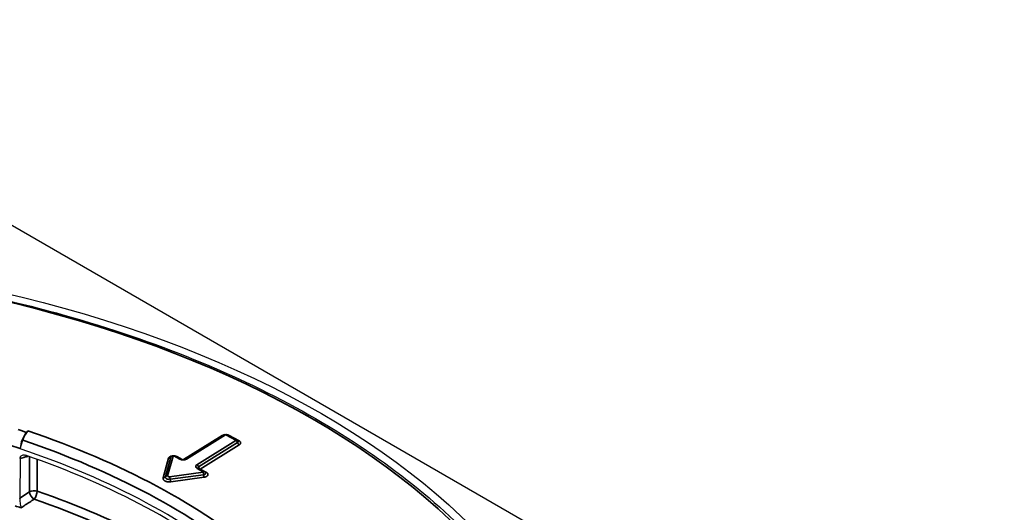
# Model space of a CAD drawing. Header units: millimetres. Extents: x -21336 to 21336, y -500 to 5820.
# Tile 15 of 26: x 3206 to 3246, y 1940 to 1959. Entities that reach past the tile are written whole.
import ezdxf

# ---------------------------------------------------------------- set-up
doc = ezdxf.new("R2010")
doc.units = ezdxf.units.MM
doc.header["$LTSCALE"] = 20
doc.layers.add('_Sichtbarkanten', color=7, linetype='Continuous', lineweight=25)
doc.layers.add('Sichtbar schmal (ISO)', color=7, linetype='Continuous', lineweight=35)

msp = doc.modelspace()

# ---------------------------------------------------------------- linework, layer by layer
at = {"layer": '_Sichtbarkanten'}
for p, q in [((3191.807, 1959.462), (3245.889, 1928.238)), ((3206.686, 1942.899), (3206.745, 1942.956)), ((3214.609, 1942.804), (3213.045, 1941.83)), ((3215.128, 1942.594), (3214.73, 1942.807)), ((3206.434, 1942.241), (3206.539, 1942.584)), ((3206.434, 1942.249), (3206.434, 1942.241)), ((3206.43, 1941.855), (3206.413, 1940.258)), ((3212.883, 1941.828), (3212.637, 1941.96)), ((3213.82, 1941.326), (3213.574, 1941.457))]:
    msp.add_line(p, q, dxfattribs=at)
msp.add_ellipse((3191.813, 1928.242), major_axis=(37.75, 0), ratio=0.57735, dxfattribs=at)
for centre, major_axis, ratio, start_param, end_param in [((3206.686, 1942.491), (-0.16, -0.474), 0.412745, 3.828128, 5.381471), ((3206.745, 1942.548), (0.16, 0.474), 0.412745, 0.686535, 1.634916), ((3214.683, 1942.719), (0.0472, 0.0881), 0.555447, 0.000005, 0.000061), ((3191.813, 1927.833), (28.923, 0), 0.57735, 0.604495, 1.040827), ((3215.071, 1942.53), (0.107, 0), 0.57735, 0.289887, 0.289938), ((3191.813, 1927.65), (28.919, 0), 0.57735, 0.612859, 1.032462), ((3213.773, 1941.237), (0.0472, 0.0881), 0.555441, 6.283102, 6.283185), ((3213.762, 1941.262), (0.108, 0), 0.574805, 0.290241, 0.290291)]:
    msp.add_ellipse(centre, major_axis=major_axis, ratio=ratio, start_param=start_param, end_param=end_param, dxfattribs=at)
for points, knots in [([(3154.362, 1929.048), (3154.547, 1931.355), (3155.368, 1933.641), (3158.2, 1937.959), (3160.223, 1939.99), (3165.271, 1943.584), (3168.301, 1945.146), (3175.055, 1947.637), (3178.777, 1948.565), (3186.535, 1949.697), (3190.569, 1949.9), (3198.544, 1949.561), (3202.484, 1949.019), (3209.873, 1947.244), (3213.32, 1946.011), (3219.376, 1942.974), (3221.983, 1941.17), (3226.084, 1937.169), (3227.58, 1934.973), (3228.889, 1931.492), (3229.166, 1930.273), (3229.263, 1929.048)], [2.439534, 2.439534, 2.439534, 2.439534, 2.755431, 2.755431, 3.07473, 3.07473, 3.395781, 3.395781, 3.716839, 3.716839, 4.037714, 4.037714, 4.358544, 4.358544, 4.679492, 4.679492, 5.000621, 5.000621, 5.32124, 5.32124, 5.488972, 5.488972, 5.488972, 5.488972]), ([(3214.609, 1942.804), (3214.62, 1942.81), (3214.632, 1942.815), (3214.656, 1942.821), (3214.668, 1942.822), (3214.693, 1942.82), (3214.706, 1942.817), (3214.722, 1942.811), (3214.726, 1942.809), (3214.73, 1942.807)], [0, 0, 0, 0, 0.0074373, 0.0074373, 0.01487314, 0.01487314, 0.02253487, 0.02253487, 0.02517428, 0.02517428, 0.02517428, 0.02517428]), ([(3215.128, 1942.594), (3215.139, 1942.588), (3215.149, 1942.58), (3215.164, 1942.564), (3215.169, 1942.556), (3215.174, 1942.548)], [0, 0, 0, 0, 0.00737114, 0.00737114, 0.01314599, 0.01314599, 0.01314599, 0.01314599]), ([(3206.43, 1941.855), (3206.43, 1941.868), (3206.431, 1941.882), (3206.437, 1941.907), (3206.442, 1941.919), (3206.458, 1941.95), (3206.473, 1941.966), (3206.511, 1941.989), (3206.533, 1941.996), (3206.57, 1941.998), (3206.584, 1941.997), (3206.612, 1941.993), (3206.626, 1941.989), (3206.64, 1941.985)], [-0.076634, -0.076634, -0.076634, -0.076634, -0.06673879, -0.06673879, -0.05633804, -0.05633804, -0.03804575, -0.03804575, -0.01978643, -0.01978643, -0.00964417, -0.00964417, -0.000001, -0.000001, -0.000001, -0.000001]), ([(3212.476, 1941.912), (3212.476, 1941.912), (3212.477, 1941.913), (3212.477, 1941.913), (3212.477, 1941.914), (3212.477, 1941.914)], [0.053690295, 0.053690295, 0.053690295, 0.053690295, 0.056690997, 0.056690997, 0.057203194, 0.057203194, 0.057203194, 0.057203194]), ([(3212.477, 1941.914), (3212.482, 1941.924), (3212.489, 1941.933), (3212.506, 1941.949), (3212.516, 1941.956), (3212.536, 1941.966), (3212.548, 1941.97), (3212.572, 1941.974), (3212.585, 1941.974), (3212.611, 1941.97), (3212.625, 1941.966), (3212.637, 1941.96)], [0, 0, 0, 0, 0.00694503, 0.00694503, 0.01383061, 0.01383061, 0.02100171, 0.02100171, 0.02852584, 0.02852584, 0.03683021, 0.03683021, 0.03683021, 0.03683021]), ([(3212.883, 1941.828), (3212.887, 1941.826), (3212.892, 1941.823), (3212.905, 1941.819), (3212.913, 1941.817), (3212.93, 1941.813), (3212.94, 1941.812), (3212.96, 1941.811), (3212.97, 1941.811), (3212.99, 1941.813), (3213, 1941.814), (3213.017, 1941.818), (3213.025, 1941.821), (3213.037, 1941.826), (3213.041, 1941.828), (3213.045, 1941.83)], [4.712389, 4.712389, 4.712389, 4.712389, 4.913209, 4.913209, 5.131076, 5.131076, 5.364399, 5.364399, 5.606239, 5.606239, 5.847041, 5.847041, 6.076931, 6.076931, 6.283185, 6.283185, 6.283185, 6.283185]), ([(3213.563, 1941.465), (3213.563, 1941.465), (3213.563, 1941.465), (3213.563, 1941.465), (3213.564, 1941.464), (3213.565, 1941.463), (3213.567, 1941.462), (3213.57, 1941.46), (3213.572, 1941.459), (3213.574, 1941.457)], [4.3396496, 4.3396496, 4.3396496, 4.3396496, 4.3928468, 4.3928468, 4.4993608, 4.4993608, 4.6058749, 4.6058749, 4.712389, 4.712389, 4.712389, 4.712389]), ([(3213.82, 1941.326), (3213.831, 1941.32), (3213.841, 1941.312), (3213.856, 1941.296), (3213.861, 1941.288), (3213.866, 1941.28)], [0, 0, 0, 0, 0.00743959, 0.00743959, 0.0131763, 0.0131763, 0.0131763, 0.0131763]), ([(3206.413, 1940.248), (3206.413, 1940.25), (3206.413, 1940.251), (3206.412, 1940.255), (3206.412, 1940.257), (3206.413, 1940.258)], [-0.002454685, -0.002454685, -0.002454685, -0.002454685, -0.001238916, -0.001238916, 0, 0, 0, 0]), ([(3206.413, 1940.248), (3206.413, 1940.236), (3206.414, 1940.224), (3206.416, 1940.197), (3206.417, 1940.183), (3206.421, 1940.137), (3206.424, 1940.105), (3206.433, 1940.037), (3206.438, 1940.002), (3206.449, 1939.932), (3206.455, 1939.899), (3206.461, 1939.872), (3206.461, 1939.872), (3206.462, 1939.871)], [0.00001327, 0.00001327, 0.00001327, 0.00001327, 0.00834114, 0.00834114, 0.01722911, 0.01722911, 0.03643082, 0.03643082, 0.05920891, 0.05920891, 0.08582684, 0.08582684, 0.08620556, 0.08620556, 0.08620556, 0.08620556])]:
    msp.add_open_spline(points, degree=3, knots=knots, dxfattribs=at)
for points in [[(3215.174, 1942.548), (3215.174, 1942.547), (3215.175, 1942.547), (3215.175, 1942.547)], [(3213.866, 1941.28), (3213.866, 1941.279), (3213.866, 1941.278), (3213.866, 1941.278)]]:
    msp.add_open_spline(points, degree=3, dxfattribs=at)
at = {"layer": 'Sichtbar schmal (ISO)'}
for p, q in [((3214.526, 1942.771), (3212.985, 1941.812)), ((3214.662, 1942.8), (3213.097, 1941.827)), ((3215.081, 1942.587), (3214.683, 1942.801)), ((3215.207, 1942.564), (3214.809, 1942.777)), ((3213.517, 1941.602), (3215.082, 1942.575)), ((3213.585, 1941.515), (3215.15, 1942.488)), ((3213.653, 1941.427), (3215.218, 1942.401)), ((3206.799, 1941.929), (3206.806, 1940.516)), ((3212.382, 1941.863), (3212.162, 1941.077)), ((3212.474, 1941.906), (3212.254, 1941.119)), ((3212.566, 1941.948), (3212.345, 1941.162)), ((3212.835, 1941.821), (3212.59, 1941.953)), ((3212.933, 1941.813), (3212.716, 1941.929)), ((3207.109, 1941.819), (3207.115, 1940.54)), ((3213.773, 1941.319), (3213.527, 1941.451)), ((3212.424, 1941.12), (3213.766, 1941.305)), ((3212.446, 1941.017), (3213.788, 1941.202)), ((3212.467, 1940.913), (3213.809, 1941.099)), ((3213.899, 1941.296), (3213.653, 1941.427)), ((3206.806, 1940.516), (3206.413, 1940.258))]:
    msp.add_line(p, q, dxfattribs=at)
at = {"layer": 'Sichtbar schmal (ISO)', "flags": 128}
for points in [[(3212.59, 1941.953, 0.103711), (3212.583, 1941.955, 0.103711), (3212.575, 1941.955, 0.080865), (3212.57, 1941.952, 0.080865), (3212.566, 1941.948)], [(3213.766, 1941.305, 0.230558), (3213.773, 1941.305, 0.230558), (3213.777, 1941.311, 0.160714), (3213.776, 1941.316, 0.160714), (3213.773, 1941.319)]]:
    msp.add_lwpolyline(points, format="xyb", dxfattribs=at)
at = {"layer": 'Sichtbar schmal (ISO)'}
msp.add_ellipse((3191.813, 1928.242), major_axis=(37.241, 0), ratio=0.57735, dxfattribs=at)
for centre, major_axis, ratio, start_param, end_param in [((3191.813, 1928.242), (29.423, 0), 0.57735, 1.040827, 1.054173), ((3191.813, 1928.242), (-29.538, 0), 0.57735, 3.746087, 4.18242), ((3214.526, 1942.853), (0.0528, -0.0849), 0.598458, 5.478449, 5.740051), ((3214.662, 1942.719), (-0.0528, 0.0849), 0.598458, 5.478449, 6.283185), ((3214.683, 1942.719), (0.0472, 0.0881), 0.555447, 0.000061, 0.767453), ((3214.809, 1942.859), (-0.0472, -0.0881), 0.555441, 0.596989, 0.767448), ((3191.813, 1927.841), (28.923, 0), 0.57735, 1.040827, 1.054173), ((3191.813, 1928.071), (-29.132, 0), 0.57735, 3.748842, 4.18242), ((3215.081, 1942.506), (0.0472, 0.0881), 0.555441, 0, 0.767448), ((3215.082, 1942.494), (0.0528, -0.0849), 0.598453, 1.150461, 2.336861), ((3215.071, 1942.53), (0.107, 0), 0.57735, 5.534604, 6.573072), ((3215.218, 1942.482), (-0.0528, 0.0849), 0.598458, 1.150456, 2.336856), ((3215.207, 1942.645), (-0.0472, -0.0881), 0.555441, 0.200188, 0.767448), ((3212.382, 1941.945), (0.0963, -0.0269), 0.80605, 4.934175, 6.120575), ((3212.566, 1941.867), (-0.0963, 0.0269), 0.80605, 4.934175, 6.120575), ((3212.58, 1941.896), (0.107, 0), 0.579655, 2.852134, 2.982495), ((3212.59, 1941.871), (0.0472, 0.0881), 0.555403, 6.283156, 7.050604), ((3212.716, 1942.011), (-0.0472, -0.0881), 0.555441, 0.596989, 0.767448), ((3213.097, 1941.745), (-0.0528, 0.0849), 0.598458, 5.478449, 6.283185), ((3212.835, 1941.74), (0.0472, 0.0881), 0.555441, 0, 0.767448), ((3212.962, 1941.9), (-0.185, 0), 0.57735, 0.822661, 2.393457), ((3213.653, 1941.529), (-0.185, 0), 0.57735, 5.53505, 7.105846), ((3213.517, 1941.52), (0.0528, -0.0849), 0.598458, 1.150456, 2.336856), ((3213.527, 1941.369), (0.0472, 0.0881), 0.555441, 0, 0.767448), ((3213.653, 1941.478), (-0.0927, 0), 0.57735, 5.53505, 6.540831), ((3213.653, 1941.509), (-0.0528, 0.0849), 0.598458, 1.150456, 2.336856), ((3212.162, 1941.158), (0.0963, -0.0269), 0.80605, 4.934175, 6.120575), ((3212.41, 1941.105), (0.158, 0), 0.577507, 2.97979, 4.942123), ((3212.345, 1941.08), (-0.0963, 0.0269), 0.806055, 4.934128, 6.120528), ((3212.409, 1941.156), (0.0648, 0.0004), 0.577697, 2.977333, 4.935773), ((3212.424, 1941.038), (0.0137, -0.0991), 0.189844, 1.326554, 2.512954), ((3213.653, 1941.509), (-0.0472, -0.0881), 0.555441, 0.596989, 0.767448), ((3213.766, 1941.223), (0.0137, -0.0991), 0.189894, 1.326547, 2.512947), ((3213.773, 1941.237), (0.0472, 0.0881), 0.555441, 0, 0.767448), ((3213.762, 1941.262), (0.108, 0), 0.574805, 4.951635, 6.573426), ((3213.809, 1941.18), (-0.0137, 0.0991), 0.189844, 1.326554, 2.512954), ((3213.899, 1941.377), (-0.0472, -0.0881), 0.555441, 0.201298, 0.767448), ((3212.467, 1940.995), (-0.0137, 0.0991), 0.189844, 1.326554, 2.512954), ((3206.986, 1940.416), (0.25, 0.001), 0.575584, 1.025527, 2.373551), ((3206.986, 1940.416), (0.137, -0.209), 0.56187, 3.89862, 5.455016), ((3206.986, 1940.416), (0.082, 0.236), 0.421713, 3.878634, 5.402651), ((3191.813, 1925.893), (29.627, 0), 0.57735, 0.639285, 1.028048), ((3191.813, 1925.661), (28.643, 0), 0.57735, 1.033949, 1.043403), ((3191.813, 1925.689), (29.388, 0), 0.57735, 0.628731, 1.028048)]:
    msp.add_ellipse(centre, major_axis=major_axis, ratio=ratio, start_param=start_param, end_param=end_param, dxfattribs=at)
for points, knots in [([(3214.606, 1942.801), (3214.601, 1942.8), (3214.584, 1942.796), (3214.555, 1942.787), (3214.536, 1942.777), (3214.526, 1942.771)], [0.7008083, 0.7008083, 0.7008083, 0.7008083, 0.75, 0.875, 1, 1, 1, 1]), ([(3214.809, 1942.777), (3214.799, 1942.782), (3214.778, 1942.791), (3214.755, 1942.798), (3214.742, 1942.801), (3214.742, 1942.801)], [0, 0, 0, 0, 0.125, 0.25, 0.2535417, 0.2535417, 0.2535417, 0.2535417]), ([(3206.43, 1941.855), (3206.461, 1941.863), (3206.494, 1941.872), (3206.526, 1941.881), (3206.533, 1941.883), (3206.54, 1941.885), (3206.548, 1941.887), (3206.588, 1941.898), (3206.629, 1941.909), (3206.67, 1941.92), (3206.685, 1941.924), (3206.7, 1941.928), (3206.715, 1941.932), (3206.729, 1941.936), (3206.743, 1941.94), (3206.758, 1941.944)], [0, 0, 0, 0, 0.2745717, 0.2745717, 0.2745717, 0.3333333, 0.3333333, 0.3333333, 0.6666667, 0.6666667, 0.6666667, 0.7825181, 0.7825181, 0.7825181, 0.8949189, 0.8949189, 0.8949189, 0.8949189]), ([(3212.513, 1941.954), (3212.508, 1941.953), (3212.491, 1941.949), (3212.464, 1941.94), (3212.435, 1941.925), (3212.41, 1941.908), (3212.392, 1941.886), (3212.385, 1941.871), (3212.382, 1941.863)], [0.5091716, 0.5091716, 0.5091716, 0.5091716, 0.5454545, 0.6363636, 0.7272727, 0.8181818, 0.9090909, 1, 1, 1, 1]), ([(3212.716, 1941.929), (3212.706, 1941.935), (3212.685, 1941.944), (3212.661, 1941.95), (3212.649, 1941.953), (3212.649, 1941.953)], [0, 0, 0, 0, 0.0909091, 0.1818182, 0.1838024, 0.1838024, 0.1838024, 0.1838024])]:
    msp.add_open_spline(points, degree=3, knots=knots, dxfattribs=at)
for points in [[(3215.218, 1942.401), (3215.227, 1942.406), (3215.242, 1942.418), (3215.26, 1942.438), (3215.27, 1942.46), (3215.272, 1942.483), (3215.267, 1942.505), (3215.255, 1942.526), (3215.235, 1942.547), (3215.217, 1942.558), (3215.207, 1942.564)], [(3212.162, 1941.077), (3212.16, 1941.067), (3212.158, 1941.049), (3212.164, 1941.02), (3212.18, 1940.993), (3212.205, 1940.969), (3212.238, 1940.948), (3212.277, 1940.93), (3212.321, 1940.918), (3212.368, 1940.91), (3212.418, 1940.909), (3212.451, 1940.911), (3212.467, 1940.913)], [(3213.809, 1941.099), (3213.822, 1941.101), (3213.847, 1941.106), (3213.881, 1941.117), (3213.91, 1941.132), (3213.934, 1941.15), (3213.951, 1941.17), (3213.961, 1941.191), (3213.964, 1941.214), (3213.959, 1941.236), (3213.947, 1941.258), (3213.927, 1941.278), (3213.909, 1941.29), (3213.899, 1941.296)], [(3206.992, 1940.218), (3206.932, 1940.179), (3206.813, 1940.101), (3206.636, 1939.985), (3206.519, 1939.909), (3206.462, 1939.871)]]:
    msp.add_open_spline(points, degree=3, dxfattribs=at)

doc.saveas('drawing.dxf')
